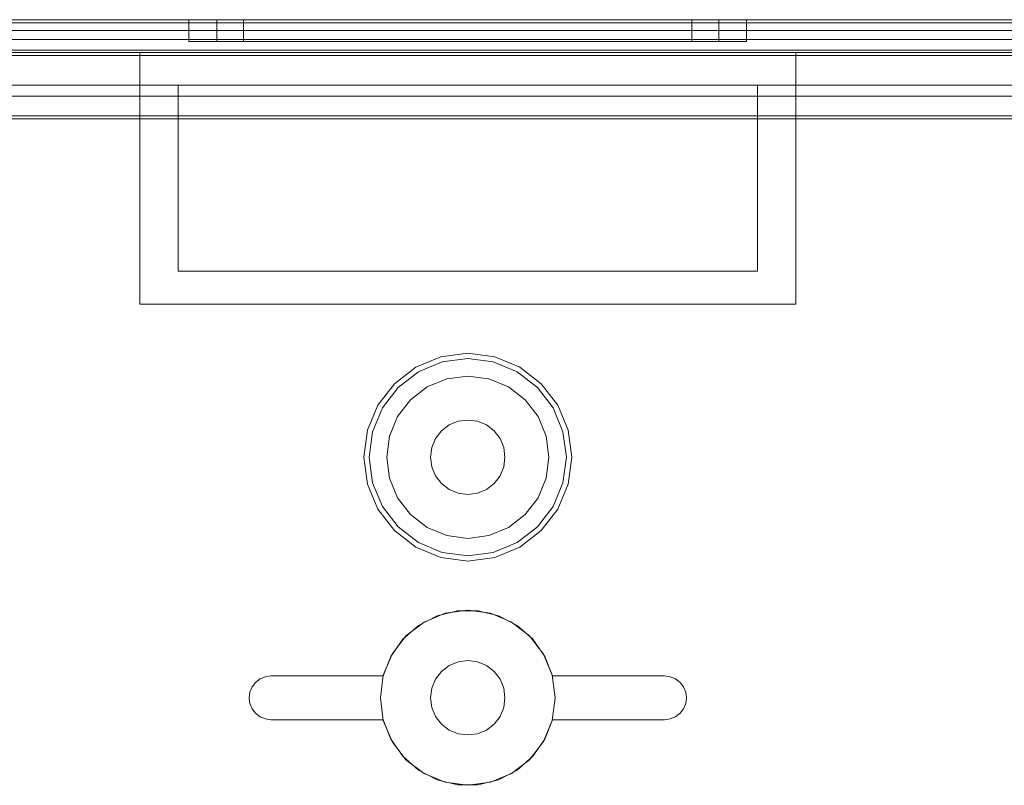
# Model space of a CAD drawing. Extents: x -420 to 300, y 62 to 1112.
# Tile 133 of 227: x -251.466 to -250.565, y 270.677 to 271.377. Entities that reach past the tile are written whole.
import ezdxf

# ---------------------------------------------------------------- set-up
doc = ezdxf.new("R2010")
doc.units = 0
doc.layers.get('0').update_dxf_attribs({"lineweight": 13})

# ---------------------------------------------------------------- blocks, each defined once
blk = doc.blocks.new('Blockreferenz-A06CPV3FL0', base_point=(-252.35611, 267.77695))
at = {"color": 251, "linetype": 'ByBlock', "lineweight": -2, "ltscale": 0.13, "true_color": 0x636363}
for p, q in [((-249.90611, 271.37694), (-252.20611, 271.37694)), ((-249.90611, 271.37406), (-252.20611, 271.37406)), ((-250.08211, 271.35894), (-252.03011, 271.35894)), ((-252.03011, 271.35894), (-250.08211, 271.35894)), ((-252.20611, 271.34406), (-249.90611, 271.34406)), ((-252.03011, 271.30694), (-250.08211, 271.30694)), ((-250.08211, 271.30694), (-252.03011, 271.30694)), ((-252.03611, 271.28894), (-250.07611, 271.28894)), ((-252.03358, 271.28641), (-250.07864, 271.28641))]:
    blk.add_line(p, q, dxfattribs=at)
blk = doc.blocks.new('Blockreferenz-A06CPV3NL0', base_point=(-252.35611, 267.77695))
at = {"color": 9, "linetype": 'ByBlock', "lineweight": -2, "ltscale": 0.13, "true_color": 0xc1c9c4}
for p, q in [((-249.90611, 271.37694), (-252.20611, 271.37694)), ((-249.90611, 271.37694), (-252.20611, 271.37694)), ((-251.05611, 271.37694), (-252.09611, 271.37694)), ((-252.09611, 271.37694), (-251.05611, 271.37694)), ((-250.02611, 271.37694), (-252.08611, 271.37694)), ((-252.08611, 271.37694), (-250.02611, 271.37694)), ((-251.31111, 271.37694), (-251.31111, 271.35694)), ((-251.30242, 271.37694), (-251.31111, 271.37694)), ((-251.31111, 271.37694), (-251.30242, 271.37694)), ((-251.27694, 271.37694), (-251.30242, 271.37694)), ((-251.30242, 271.37694), (-251.27694, 271.37694)), ((-251.28571, 271.37694), (-251.28571, 271.35694)), ((-251.27788, 271.37694), (-251.28571, 271.37694)), ((-251.28571, 271.37694), (-251.27788, 271.37694)), ((-251.25495, 271.37694), (-251.27788, 271.37694)), ((-251.27788, 271.37694), (-251.25495, 271.37694)), ((-251.23642, 271.37694), (-251.27694, 271.37694)), ((-251.27694, 271.37694), (-251.23642, 271.37694)), ((-251.26111, 271.37694), (-251.26111, 271.35694)), ((-251.25412, 271.37694), (-251.26111, 271.37694)), ((-251.26111, 271.37694), (-251.25412, 271.37694)), ((-251.21846, 271.37694), (-251.25495, 271.37694)), ((-251.25495, 271.37694), (-251.21846, 271.37694)), ((-251.23364, 271.37694), (-251.25412, 271.37694)), ((-251.25412, 271.37694), (-251.23364, 271.37694)), ((-251.18361, 271.37694), (-251.23642, 271.37694)), ((-251.23642, 271.37694), (-251.18361, 271.37694)), ((-251.20106, 271.37694), (-251.23364, 271.37694)), ((-251.23364, 271.37694), (-251.20106, 271.37694)), ((-251.17091, 271.37694), (-251.21846, 271.37694)), ((-251.21846, 271.37694), (-251.17091, 271.37694)), ((-251.15861, 271.37694), (-251.20106, 271.37694)), ((-251.20106, 271.37694), (-251.15861, 271.37694)), ((-251.1221, 271.37694), (-251.18361, 271.37694)), ((-251.18361, 271.37694), (-251.1221, 271.37694)), ((-251.11553, 271.37694), (-251.17091, 271.37694)), ((-251.17091, 271.37694), (-251.11553, 271.37694)), ((-251.10916, 271.37694), (-251.15861, 271.37694)), ((-251.15861, 271.37694), (-251.10916, 271.37694)), ((-251.05611, 271.37694), (-251.1221, 271.37694)), ((-251.1221, 271.37694), (-251.05611, 271.37694)), ((-251.05611, 271.37694), (-251.11553, 271.37694)), ((-251.11553, 271.37694), (-251.05611, 271.37694)), ((-251.05611, 271.37694), (-251.10916, 271.37694)), ((-251.10916, 271.37694), (-251.05611, 271.37694)), ((-250.01611, 271.37694), (-251.05611, 271.37694)), ((-251.00305, 271.37694), (-251.05611, 271.37694)), ((-250.99668, 271.37694), (-251.05611, 271.37694)), ((-250.99011, 271.37694), (-251.05611, 271.37694)), ((-251.05611, 271.37694), (-250.01611, 271.37694)), ((-251.05611, 271.37694), (-251.00305, 271.37694)), ((-251.05611, 271.37694), (-250.99668, 271.37694)), ((-251.05611, 271.37694), (-250.99011, 271.37694)), ((-250.95361, 271.37694), (-251.00305, 271.37694)), ((-251.00305, 271.37694), (-250.95361, 271.37694)), ((-250.94131, 271.37694), (-250.99668, 271.37694)), ((-250.99668, 271.37694), (-250.94131, 271.37694)), ((-250.92861, 271.37694), (-250.99011, 271.37694)), ((-250.99011, 271.37694), (-250.92861, 271.37694)), ((-250.91115, 271.37694), (-250.95361, 271.37694)), ((-250.95361, 271.37694), (-250.91115, 271.37694)), ((-250.89375, 271.37694), (-250.94131, 271.37694)), ((-250.94131, 271.37694), (-250.89375, 271.37694)), ((-250.87579, 271.37694), (-250.92861, 271.37694)), ((-250.92861, 271.37694), (-250.87579, 271.37694)), ((-250.87857, 271.37694), (-250.91115, 271.37694)), ((-250.91115, 271.37694), (-250.87857, 271.37694)), ((-250.85727, 271.37694), (-250.89375, 271.37694)), ((-250.89375, 271.37694), (-250.85727, 271.37694)), ((-250.85809, 271.37694), (-250.87857, 271.37694)), ((-250.87857, 271.37694), (-250.85809, 271.37694)), ((-250.83527, 271.37694), (-250.87579, 271.37694)), ((-250.87579, 271.37694), (-250.83527, 271.37694)), ((-250.85111, 271.37694), (-250.85809, 271.37694)), ((-250.85809, 271.37694), (-250.85111, 271.37694)), ((-250.83433, 271.37694), (-250.85727, 271.37694)), ((-250.85727, 271.37694), (-250.83433, 271.37694)), ((-250.85111, 271.35694), (-250.85111, 271.37694)), ((-250.8098, 271.37694), (-250.83527, 271.37694)), ((-250.83527, 271.37694), (-250.8098, 271.37694)), ((-250.82651, 271.37694), (-250.83433, 271.37694)), ((-250.83433, 271.37694), (-250.82651, 271.37694)), ((-250.82651, 271.35694), (-250.82651, 271.37694)), ((-250.80111, 271.37694), (-250.8098, 271.37694)), ((-250.8098, 271.37694), (-250.80111, 271.37694)), ((-250.80111, 271.35694), (-250.80111, 271.37694)), ((-252.09611, 271.36694), (-251.05611, 271.36694)), ((-252.09611, 271.36694), (-251.05611, 271.36694)), ((-252.08611, 271.36694), (-250.02611, 271.36694)), ((-250.02611, 271.36694), (-252.08611, 271.36694)), ((-251.05611, 271.36694), (-250.01611, 271.36694)), ((-251.05611, 271.36694), (-250.01611, 271.36694)), ((-251.31111, 271.35694), (-251.30242, 271.35694)), ((-251.31111, 271.35694), (-251.30242, 271.35694)), ((-251.30242, 271.35694), (-251.27694, 271.35694)), ((-251.30242, 271.35694), (-251.27694, 271.35694)), ((-251.28571, 271.35694), (-251.27788, 271.35694)), ((-251.28571, 271.35694), (-251.27788, 271.35694)), ((-251.27788, 271.35694), (-251.25495, 271.35694)), ((-251.27788, 271.35694), (-251.25495, 271.35694)), ((-251.27694, 271.35694), (-251.23642, 271.35694)), ((-251.27694, 271.35694), (-251.23642, 271.35694)), ((-251.26111, 271.35694), (-251.25412, 271.35694)), ((-251.26111, 271.35694), (-251.25412, 271.35694)), ((-251.25495, 271.35694), (-251.21846, 271.35694)), ((-251.25495, 271.35694), (-251.21846, 271.35694)), ((-251.25412, 271.35694), (-251.23364, 271.35694)), ((-251.25412, 271.35694), (-251.23364, 271.35694)), ((-251.23642, 271.35694), (-251.18361, 271.35694)), ((-251.23642, 271.35694), (-251.18361, 271.35694)), ((-251.23364, 271.35694), (-251.20106, 271.35694)), ((-251.23364, 271.35694), (-251.20106, 271.35694)), ((-251.21846, 271.35694), (-251.17091, 271.35694)), ((-251.21846, 271.35694), (-251.17091, 271.35694)), ((-251.20106, 271.35694), (-251.15861, 271.35694)), ((-251.20106, 271.35694), (-251.15861, 271.35694)), ((-251.18361, 271.35694), (-251.1221, 271.35694)), ((-251.18361, 271.35694), (-251.1221, 271.35694)), ((-251.17091, 271.35694), (-251.11553, 271.35694)), ((-251.17091, 271.35694), (-251.11553, 271.35694)), ((-251.15861, 271.35694), (-251.10916, 271.35694)), ((-251.15861, 271.35694), (-251.10916, 271.35694)), ((-251.1221, 271.35694), (-251.05611, 271.35694)), ((-251.1221, 271.35694), (-251.05611, 271.35694)), ((-251.11553, 271.35694), (-251.05611, 271.35694)), ((-251.11553, 271.35694), (-251.05611, 271.35694)), ((-251.10916, 271.35694), (-251.05611, 271.35694)), ((-251.10916, 271.35694), (-251.05611, 271.35694)), ((-251.05611, 271.35694), (-251.00305, 271.35694)), ((-251.05611, 271.35694), (-250.99668, 271.35694)), ((-251.05611, 271.35694), (-250.99011, 271.35694)), ((-251.05611, 271.35694), (-251.00305, 271.35694)), ((-251.05611, 271.35694), (-250.99011, 271.35694)), ((-251.05611, 271.35694), (-250.99668, 271.35694)), ((-251.00305, 271.35694), (-250.95361, 271.35694)), ((-251.00305, 271.35694), (-250.95361, 271.35694)), ((-250.99668, 271.35694), (-250.94131, 271.35694)), ((-250.99668, 271.35694), (-250.94131, 271.35694)), ((-250.99011, 271.35694), (-250.92861, 271.35694)), ((-250.99011, 271.35694), (-250.92861, 271.35694)), ((-250.95361, 271.35694), (-250.91115, 271.35694)), ((-250.95361, 271.35694), (-250.91115, 271.35694)), ((-250.94131, 271.35694), (-250.89375, 271.35694)), ((-250.94131, 271.35694), (-250.89375, 271.35694)), ((-250.92861, 271.35694), (-250.87579, 271.35694)), ((-250.92861, 271.35694), (-250.87579, 271.35694)), ((-250.91115, 271.35694), (-250.87857, 271.35694)), ((-250.91115, 271.35694), (-250.87857, 271.35694)), ((-250.89375, 271.35694), (-250.85727, 271.35694)), ((-250.89375, 271.35694), (-250.85727, 271.35694)), ((-250.87857, 271.35694), (-250.85809, 271.35694)), ((-250.87857, 271.35694), (-250.85809, 271.35694)), ((-250.87579, 271.35694), (-250.83527, 271.35694)), ((-250.87579, 271.35694), (-250.83527, 271.35694)), ((-250.85809, 271.35694), (-250.85111, 271.35694)), ((-250.85809, 271.35694), (-250.85111, 271.35694)), ((-250.85727, 271.35694), (-250.83433, 271.35694)), ((-250.85727, 271.35694), (-250.83433, 271.35694)), ((-250.83527, 271.35694), (-250.8098, 271.35694)), ((-250.83527, 271.35694), (-250.8098, 271.35694)), ((-250.83433, 271.35694), (-250.82651, 271.35694)), ((-250.83433, 271.35694), (-250.82651, 271.35694)), ((-250.8098, 271.35694), (-250.80111, 271.35694)), ((-250.8098, 271.35694), (-250.80111, 271.35694)), ((-252.20611, 271.34894), (-249.90611, 271.34894)), ((-252.20611, 271.34694), (-251.35611, 271.34694)), ((-250.08211, 271.34894), (-252.03011, 271.34894)), ((-251.35611, 271.23194), (-251.35611, 271.34694)), ((-251.35611, 271.34694), (-251.05611, 271.34694)), ((-251.35611, 271.34694), (-251.35611, 271.34694)), ((-251.35611, 271.34694), (-251.05611, 271.34694)), ((-251.35611, 271.23194), (-251.35611, 271.34694)), ((-251.05611, 271.34694), (-250.75611, 271.34694)), ((-251.05611, 271.34694), (-250.75611, 271.34694)), ((-250.75611, 271.34694), (-250.75611, 271.23194)), ((-250.75611, 271.34694), (-250.75611, 271.34694)), ((-250.75611, 271.34694), (-250.75611, 271.23194)), ((-250.75611, 271.34694), (-249.90611, 271.34694)), ((-252.03011, 271.31694), (-250.08211, 271.31694)), ((-251.32111, 271.31694), (-252.03011, 271.31694)), ((-250.79111, 271.31694), (-251.32111, 271.31694)), ((-251.32111, 271.31694), (-251.32111, 271.28894)), ((-251.32111, 271.28894), (-251.32111, 271.31694)), ((-251.32111, 271.31694), (-251.32111, 271.31694)), ((-250.79111, 271.31694), (-250.79111, 271.28894)), ((-250.08211, 271.31694), (-250.79111, 271.31694)), ((-250.79111, 271.28894), (-250.79111, 271.31694)), ((-250.79111, 271.31694), (-250.79111, 271.31694)), ((-252.06357, 271.28894), (-251.32111, 271.28894)), ((-251.32111, 271.28894), (-252.06332, 271.28894)), ((-251.32111, 271.14694), (-251.32111, 271.28894)), ((-251.32111, 271.28894), (-251.32111, 271.23194)), ((-251.32111, 271.28894), (-251.32111, 271.28894)), ((-250.79111, 271.28894), (-250.79111, 271.14694)), ((-250.37316, 271.28894), (-250.79111, 271.28894)), ((-250.79111, 271.28894), (-250.37316, 271.28894)), ((-250.79111, 271.23194), (-250.79111, 271.28894)), ((-250.79111, 271.28894), (-250.79111, 271.28894)), ((-251.35611, 271.11694), (-251.35611, 271.23194)), ((-251.35611, 271.11694), (-251.35611, 271.23194)), ((-251.32111, 271.23194), (-251.32111, 271.14694)), ((-250.79111, 271.14694), (-250.79111, 271.23194)), ((-250.75611, 271.23194), (-250.75611, 271.11694)), ((-250.75611, 271.23194), (-250.75611, 271.11694)), ((-250.79111, 271.14694), (-251.32111, 271.14694)), ((-251.32111, 271.14694), (-250.79111, 271.14694)), ((-251.32111, 271.14694), (-251.32111, 271.14694)), ((-250.79111, 271.14694), (-250.79111, 271.14694)), ((-251.05611, 271.11694), (-251.35611, 271.11694)), ((-251.35611, 271.11694), (-251.35611, 271.11694)), ((-251.05611, 271.11694), (-251.35611, 271.11694)), ((-250.75611, 271.11694), (-251.05611, 271.11694)), ((-250.75611, 271.11694), (-251.05611, 271.11694)), ((-250.75611, 271.11694), (-250.75611, 271.11694)), ((-251.05611, 271.07194), (-251.08069, 271.0687)), ((-251.03152, 271.0687), (-251.05611, 271.07194)), ((-251.08069, 271.0687), (-251.10361, 271.05921)), ((-251.07943, 271.06398), (-251.10116, 271.05498)), ((-251.05611, 271.06705), (-251.07943, 271.06398)), ((-251.03278, 271.06398), (-251.05611, 271.06705)), ((-251.01105, 271.05498), (-251.03278, 271.06398)), ((-251.00861, 271.05921), (-251.03152, 271.0687)), ((-251.10361, 271.05921), (-251.12328, 271.04412)), ((-251.10116, 271.05498), (-251.11982, 271.04066)), ((-250.99239, 271.04066), (-251.01105, 271.05498)), ((-250.98893, 271.04412), (-251.00861, 271.05921)), ((-251.07531, 271.04861), (-251.09321, 271.0412)), ((-251.07531, 271.04861), (-251.09321, 271.0412)), ((-251.05611, 271.05114), (-251.07531, 271.04861)), ((-251.05611, 271.05114), (-251.07531, 271.04861)), ((-251.0369, 271.04861), (-251.05611, 271.05114)), ((-251.0369, 271.04861), (-251.05611, 271.05114)), ((-251.01901, 271.0412), (-251.0369, 271.04861)), ((-251.01901, 271.0412), (-251.0369, 271.04861)), ((-251.12328, 271.04412), (-251.13838, 271.02444)), ((-251.11982, 271.04066), (-251.13414, 271.022)), ((-251.09321, 271.0412), (-251.10857, 271.02941)), ((-251.09321, 271.0412), (-251.10857, 271.02941)), ((-251.00364, 271.02941), (-251.01901, 271.0412)), ((-251.00364, 271.02941), (-251.01901, 271.0412)), ((-250.97807, 271.022), (-250.99239, 271.04066)), ((-250.97383, 271.02444), (-250.98893, 271.04412)), ((-251.10857, 271.02941), (-251.12037, 271.01404)), ((-251.10857, 271.02941), (-251.12037, 271.01404)), ((-250.99185, 271.01404), (-251.00364, 271.02941)), ((-250.99185, 271.01404), (-251.00364, 271.02941)), ((-251.13838, 271.02444), (-251.14787, 271.00153)), ((-251.13414, 271.022), (-251.14315, 271.00026)), ((-250.96907, 271.00026), (-250.97807, 271.022)), ((-250.96434, 271.00153), (-250.97383, 271.02444)), ((-251.12037, 271.01404), (-251.12778, 270.99615)), ((-251.12037, 271.01404), (-251.12778, 270.99615)), ((-251.07311, 271.00639), (-251.06491, 271.00978)), ((-251.06491, 271.00978), (-251.07311, 271.00639)), ((-251.06491, 271.00978), (-251.05611, 271.01094)), ((-251.05611, 271.01094), (-251.06491, 271.00978)), ((-251.05611, 271.01094), (-251.04731, 271.00978)), ((-251.04731, 271.00978), (-251.05611, 271.01094)), ((-251.04731, 271.00978), (-251.03911, 271.00639)), ((-251.03911, 271.00639), (-251.04731, 271.00978)), ((-250.98443, 270.99615), (-250.99185, 271.01404)), ((-250.98443, 270.99615), (-250.99185, 271.01404)), ((-251.14787, 271.00153), (-251.15111, 270.97694)), ((-251.14315, 271.00026), (-251.14622, 270.97694)), ((-251.08555, 270.99394), (-251.08015, 271.00098)), ((-251.08015, 271.00098), (-251.08555, 270.99394)), ((-251.08015, 271.00098), (-251.07311, 271.00639)), ((-251.07311, 271.00639), (-251.08015, 271.00098)), ((-251.03911, 271.00639), (-251.03206, 271.00098)), ((-251.03206, 271.00098), (-251.03911, 271.00639)), ((-251.03206, 271.00098), (-251.02666, 270.99394)), ((-251.02666, 270.99394), (-251.03206, 271.00098)), ((-250.96599, 270.97694), (-250.96907, 271.00026)), ((-250.96111, 270.97694), (-250.96434, 271.00153)), ((-251.12778, 270.99615), (-251.13031, 270.97694)), ((-251.12778, 270.99615), (-251.13031, 270.97694)), ((-251.08895, 270.98574), (-251.08555, 270.99394)), ((-251.08555, 270.99394), (-251.08895, 270.98574)), ((-251.02666, 270.99394), (-251.02326, 270.98574)), ((-251.02326, 270.98574), (-251.02666, 270.99394)), ((-250.98191, 270.97694), (-250.98443, 270.99615)), ((-250.98191, 270.97694), (-250.98443, 270.99615)), ((-251.09011, 270.97694), (-251.08895, 270.98574)), ((-251.08895, 270.98574), (-251.09011, 270.97694)), ((-251.02326, 270.98574), (-251.02211, 270.97694)), ((-251.02211, 270.97694), (-251.02326, 270.98574)), ((-251.15111, 270.97694), (-251.14787, 270.95235)), ((-251.14622, 270.97694), (-251.14315, 270.95362)), ((-251.13031, 270.97694), (-251.12778, 270.95774)), ((-251.13031, 270.97694), (-251.12778, 270.95774)), ((-251.08895, 270.96814), (-251.09011, 270.97694)), ((-251.09011, 270.97694), (-251.08895, 270.96814)), ((-251.02211, 270.97694), (-251.02326, 270.96814)), ((-251.02326, 270.96814), (-251.02211, 270.97694)), ((-250.98443, 270.95774), (-250.98191, 270.97694)), ((-250.98443, 270.95774), (-250.98191, 270.97694)), ((-250.96907, 270.95362), (-250.96599, 270.97694)), ((-250.96434, 270.95235), (-250.96111, 270.97694)), ((-251.08555, 270.95994), (-251.08895, 270.96814)), ((-251.08895, 270.96814), (-251.08555, 270.95994)), ((-251.02326, 270.96814), (-251.02666, 270.95994)), ((-251.02666, 270.95994), (-251.02326, 270.96814)), ((-251.12778, 270.95774), (-251.12037, 270.93984)), ((-251.12778, 270.95774), (-251.12037, 270.93984)), ((-251.08015, 270.9529), (-251.08555, 270.95994)), ((-251.08555, 270.95994), (-251.08015, 270.9529)), ((-251.02666, 270.95994), (-251.03206, 270.9529)), ((-251.03206, 270.9529), (-251.02666, 270.95994)), ((-250.99185, 270.93984), (-250.98443, 270.95774)), ((-250.99185, 270.93984), (-250.98443, 270.95774)), ((-251.14787, 270.95235), (-251.13838, 270.92944)), ((-251.14315, 270.95362), (-251.13414, 270.93189)), ((-251.07311, 270.9475), (-251.08015, 270.9529)), ((-251.08015, 270.9529), (-251.07311, 270.9475)), ((-251.06491, 270.9441), (-251.07311, 270.9475)), ((-251.07311, 270.9475), (-251.06491, 270.9441)), ((-251.03911, 270.9475), (-251.04731, 270.9441)), ((-251.04731, 270.9441), (-251.03911, 270.9475)), ((-251.03206, 270.9529), (-251.03911, 270.9475)), ((-251.03911, 270.9475), (-251.03206, 270.9529)), ((-250.97807, 270.93189), (-250.96907, 270.95362)), ((-250.97383, 270.92944), (-250.96434, 270.95235)), ((-251.12037, 270.93984), (-251.10857, 270.92447)), ((-251.12037, 270.93984), (-251.10857, 270.92447)), ((-251.05611, 270.94294), (-251.06491, 270.9441)), ((-251.06491, 270.9441), (-251.05611, 270.94294)), ((-251.04731, 270.9441), (-251.05611, 270.94294)), ((-251.05611, 270.94294), (-251.04731, 270.9441)), ((-251.00364, 270.92447), (-250.99185, 270.93984)), ((-251.00364, 270.92447), (-250.99185, 270.93984)), ((-251.13838, 270.92944), (-251.12328, 270.90977)), ((-251.13414, 270.93189), (-251.11982, 270.91322)), ((-250.99239, 270.91322), (-250.97807, 270.93189)), ((-250.98893, 270.90977), (-250.97383, 270.92944)), ((-251.10857, 270.92447), (-251.09321, 270.91268)), ((-251.10857, 270.92447), (-251.09321, 270.91268)), ((-251.01901, 270.91268), (-251.00364, 270.92447)), ((-251.01901, 270.91268), (-251.00364, 270.92447)), ((-251.12328, 270.90977), (-251.10361, 270.89467)), ((-251.11982, 270.91322), (-251.10116, 270.8989)), ((-251.09321, 270.91268), (-251.07531, 270.90527)), ((-251.09321, 270.91268), (-251.07531, 270.90527)), ((-251.0369, 270.90527), (-251.01901, 270.91268)), ((-251.0369, 270.90527), (-251.01901, 270.91268)), ((-251.01105, 270.8989), (-250.99239, 270.91322)), ((-251.00861, 270.89467), (-250.98893, 270.90977)), ((-251.07531, 270.90527), (-251.05611, 270.90274)), ((-251.07531, 270.90527), (-251.05611, 270.90274)), ((-251.05611, 270.90274), (-251.0369, 270.90527)), ((-251.05611, 270.90274), (-251.0369, 270.90527)), ((-251.10361, 270.89467), (-251.08069, 270.88518)), ((-251.10116, 270.8989), (-251.07943, 270.8899)), ((-251.03278, 270.8899), (-251.01105, 270.8989)), ((-251.03152, 270.88518), (-251.00861, 270.89467)), ((-251.08069, 270.88518), (-251.05611, 270.88194)), ((-251.07943, 270.8899), (-251.05611, 270.88683)), ((-251.05611, 270.88683), (-251.03278, 270.8899)), ((-251.05611, 270.88194), (-251.03152, 270.88518)), ((-251.10122, 270.82301), (-251.08425, 270.83183)), ((-251.08425, 270.83183), (-251.10122, 270.82301)), ((-251.07681, 270.83421), (-251.09611, 270.82622)), ((-251.07681, 270.83421), (-251.09611, 270.82622)), ((-251.08425, 270.83183), (-251.06567, 270.83637)), ((-251.06567, 270.83637), (-251.08425, 270.83183)), ((-251.05611, 270.83694), (-251.07681, 270.83421)), ((-251.05611, 270.83694), (-251.07681, 270.83421)), ((-251.06567, 270.83637), (-251.04654, 270.83637)), ((-251.04654, 270.83637), (-251.06567, 270.83637)), ((-251.0354, 270.83421), (-251.05611, 270.83694)), ((-251.0354, 270.83421), (-251.05611, 270.83694)), ((-251.04654, 270.83637), (-251.02796, 270.83183)), ((-251.02796, 270.83183), (-251.04654, 270.83637)), ((-251.01611, 270.82622), (-251.0354, 270.83421)), ((-251.01611, 270.82622), (-251.0354, 270.83421)), ((-251.02796, 270.83183), (-251.01099, 270.82301)), ((-251.01099, 270.82301), (-251.02796, 270.83183)), ((-251.11561, 270.81041), (-251.10122, 270.82301)), ((-251.10122, 270.82301), (-251.11561, 270.81041)), ((-251.09611, 270.82622), (-251.11267, 270.81351)), ((-251.09611, 270.82622), (-251.11267, 270.81351)), ((-250.99954, 270.81351), (-251.01611, 270.82622)), ((-250.99954, 270.81351), (-251.01611, 270.82622)), ((-251.01099, 270.82301), (-250.9966, 270.81041)), ((-250.9966, 270.81041), (-251.01099, 270.82301)), ((-251.11267, 270.81351), (-251.12539, 270.79694)), ((-251.11267, 270.81351), (-251.12539, 270.79694)), ((-250.98682, 270.79694), (-250.99954, 270.81351)), ((-250.98682, 270.79694), (-250.99954, 270.81351)), ((-251.1266, 270.79476), (-251.11561, 270.81041)), ((-251.11561, 270.81041), (-251.1266, 270.79476)), ((-250.9966, 270.81041), (-250.98561, 270.79476)), ((-250.98561, 270.79476), (-250.9966, 270.81041)), ((-251.13357, 270.77694), (-251.1266, 270.79476)), ((-251.1266, 270.79476), (-251.13357, 270.77694)), ((-251.12539, 270.79694), (-251.13338, 270.77765)), ((-251.12539, 270.79694), (-251.13338, 270.77765)), ((-250.97883, 270.77765), (-250.98682, 270.79694)), ((-250.97883, 270.77765), (-250.98682, 270.79694)), ((-250.98561, 270.79476), (-250.97865, 270.77694)), ((-250.97865, 270.77694), (-250.98561, 270.79476)), ((-251.07311, 270.78639), (-251.08015, 270.78098)), ((-251.08015, 270.78098), (-251.07311, 270.78639)), ((-251.06491, 270.78978), (-251.07311, 270.78639)), ((-251.07311, 270.78639), (-251.06491, 270.78978)), ((-251.05611, 270.79094), (-251.06491, 270.78978)), ((-251.06491, 270.78978), (-251.05611, 270.79094)), ((-251.04731, 270.78978), (-251.05611, 270.79094)), ((-251.05611, 270.79094), (-251.04731, 270.78978)), ((-251.03911, 270.78639), (-251.04731, 270.78978)), ((-251.04731, 270.78978), (-251.03911, 270.78639)), ((-251.03206, 270.78098), (-251.03911, 270.78639)), ((-251.03911, 270.78639), (-251.03206, 270.78098)), ((-251.24611, 270.77426), (-251.24128, 270.77626)), ((-251.24128, 270.77626), (-251.24611, 270.77426)), ((-251.24128, 270.77626), (-251.23611, 270.77694)), ((-251.23611, 270.77694), (-251.24128, 270.77626)), ((-251.23611, 270.77694), (-251.13357, 270.77694)), ((-251.13357, 270.77694), (-251.23611, 270.77694)), ((-251.23611, 270.77694), (-251.23611, 270.77694)), ((-251.13338, 270.77765), (-251.13611, 270.75694)), ((-251.13338, 270.77765), (-251.13611, 270.75694)), ((-251.13357, 270.77694), (-251.13357, 270.77694)), ((-251.08015, 270.78098), (-251.08555, 270.77394)), ((-251.08555, 270.77394), (-251.08015, 270.78098)), ((-251.02666, 270.77394), (-251.03206, 270.78098)), ((-251.03206, 270.78098), (-251.02666, 270.77394)), ((-250.97611, 270.75694), (-250.97883, 270.77765)), ((-250.97611, 270.75694), (-250.97883, 270.77765)), ((-250.97865, 270.77694), (-250.87611, 270.77694)), ((-250.87611, 270.77694), (-250.97865, 270.77694)), ((-250.97865, 270.77694), (-250.97865, 270.77694)), ((-250.87611, 270.77694), (-250.87093, 270.77626)), ((-250.87093, 270.77626), (-250.87611, 270.77694)), ((-250.87611, 270.77694), (-250.87611, 270.77694)), ((-250.87093, 270.77626), (-250.86611, 270.77426)), ((-250.86611, 270.77426), (-250.87093, 270.77626)), ((-251.25542, 270.76212), (-251.25343, 270.76694)), ((-251.25343, 270.76694), (-251.25542, 270.76212)), ((-251.25343, 270.76694), (-251.25025, 270.77108)), ((-251.25025, 270.77108), (-251.25343, 270.76694)), ((-251.25025, 270.77108), (-251.24611, 270.77426)), ((-251.24611, 270.77426), (-251.25025, 270.77108)), ((-251.08895, 270.76574), (-251.09011, 270.75694)), ((-251.09011, 270.75694), (-251.08895, 270.76574)), ((-251.08555, 270.77394), (-251.08895, 270.76574)), ((-251.08895, 270.76574), (-251.08555, 270.77394)), ((-251.02326, 270.76574), (-251.02666, 270.77394)), ((-251.02666, 270.77394), (-251.02326, 270.76574)), ((-251.02211, 270.75694), (-251.02326, 270.76574)), ((-251.02326, 270.76574), (-251.02211, 270.75694)), ((-250.86611, 270.77426), (-250.86196, 270.77108)), ((-250.86196, 270.77108), (-250.86611, 270.77426)), ((-250.86196, 270.77108), (-250.85879, 270.76694)), ((-250.85879, 270.76694), (-250.86196, 270.77108)), ((-250.85879, 270.76694), (-250.85679, 270.76212)), ((-250.85679, 270.76212), (-250.85879, 270.76694)), ((-251.25611, 270.75694), (-251.25542, 270.76212)), ((-251.25542, 270.76212), (-251.25611, 270.75694)), ((-251.25542, 270.75176), (-251.25611, 270.75694)), ((-251.25611, 270.75694), (-251.25542, 270.75176)), ((-251.13611, 270.75694), (-251.13338, 270.73624)), ((-251.13611, 270.75694), (-251.13338, 270.73624)), ((-251.09011, 270.75694), (-251.08895, 270.74814)), ((-251.08895, 270.74814), (-251.09011, 270.75694)), ((-251.02326, 270.74814), (-251.02211, 270.75694)), ((-251.02211, 270.75694), (-251.02326, 270.74814)), ((-250.97883, 270.73624), (-250.97611, 270.75694)), ((-250.97883, 270.73624), (-250.97611, 270.75694)), ((-250.85679, 270.76212), (-250.85611, 270.75694)), ((-250.85611, 270.75694), (-250.85679, 270.76212)), ((-250.85611, 270.75694), (-250.85679, 270.75176)), ((-250.85679, 270.75176), (-250.85611, 270.75694)), ((-251.25343, 270.74694), (-251.25542, 270.75176)), ((-251.25542, 270.75176), (-251.25343, 270.74694)), ((-251.08895, 270.74814), (-251.08555, 270.73994)), ((-251.08555, 270.73994), (-251.08895, 270.74814)), ((-251.02666, 270.73994), (-251.02326, 270.74814)), ((-251.02326, 270.74814), (-251.02666, 270.73994)), ((-250.85679, 270.75176), (-250.85879, 270.74694)), ((-250.85879, 270.74694), (-250.85679, 270.75176)), ((-251.25025, 270.7428), (-251.25343, 270.74694)), ((-251.25343, 270.74694), (-251.25025, 270.7428)), ((-251.24611, 270.73962), (-251.25025, 270.7428)), ((-251.25025, 270.7428), (-251.24611, 270.73962)), ((-251.24128, 270.73762), (-251.24611, 270.73962)), ((-251.24611, 270.73962), (-251.24128, 270.73762)), ((-251.08555, 270.73994), (-251.08015, 270.7329)), ((-251.08015, 270.7329), (-251.08555, 270.73994)), ((-251.03206, 270.7329), (-251.02666, 270.73994)), ((-251.02666, 270.73994), (-251.03206, 270.7329)), ((-250.86611, 270.73962), (-250.87093, 270.73762)), ((-250.87093, 270.73762), (-250.86611, 270.73962)), ((-250.86196, 270.7428), (-250.86611, 270.73962)), ((-250.86611, 270.73962), (-250.86196, 270.7428)), ((-250.85879, 270.74694), (-250.86196, 270.7428)), ((-250.86196, 270.7428), (-250.85879, 270.74694)), ((-251.23611, 270.73694), (-251.24128, 270.73762)), ((-251.24128, 270.73762), (-251.23611, 270.73694)), ((-251.13357, 270.73694), (-251.23611, 270.73694)), ((-251.23611, 270.73694), (-251.13357, 270.73694)), ((-251.23611, 270.73694), (-251.23611, 270.73694)), ((-251.1266, 270.71913), (-251.13357, 270.73694)), ((-251.13357, 270.73694), (-251.1266, 270.71913)), ((-251.13357, 270.73694), (-251.13357, 270.73694)), ((-251.13338, 270.73624), (-251.12539, 270.71694)), ((-251.13338, 270.73624), (-251.12539, 270.71694)), ((-251.08015, 270.7329), (-251.07311, 270.7275)), ((-251.07311, 270.7275), (-251.08015, 270.7329)), ((-251.03911, 270.7275), (-251.03206, 270.7329)), ((-251.03206, 270.7329), (-251.03911, 270.7275)), ((-250.98682, 270.71694), (-250.97883, 270.73624)), ((-250.98682, 270.71694), (-250.97883, 270.73624)), ((-250.97865, 270.73694), (-250.98561, 270.71913)), ((-250.98561, 270.71913), (-250.97865, 270.73694)), ((-250.87611, 270.73694), (-250.97865, 270.73694)), ((-250.97865, 270.73694), (-250.87611, 270.73694)), ((-250.97865, 270.73694), (-250.97865, 270.73694)), ((-250.87093, 270.73762), (-250.87611, 270.73694)), ((-250.87611, 270.73694), (-250.87093, 270.73762)), ((-250.87611, 270.73694), (-250.87611, 270.73694)), ((-251.07311, 270.7275), (-251.06491, 270.7241)), ((-251.06491, 270.7241), (-251.07311, 270.7275)), ((-251.06491, 270.7241), (-251.05611, 270.72294)), ((-251.05611, 270.72294), (-251.06491, 270.7241)), ((-251.05611, 270.72294), (-251.04731, 270.7241)), ((-251.04731, 270.7241), (-251.05611, 270.72294)), ((-251.04731, 270.7241), (-251.03911, 270.7275)), ((-251.03911, 270.7275), (-251.04731, 270.7241)), ((-251.11561, 270.70347), (-251.1266, 270.71913)), ((-251.1266, 270.71913), (-251.11561, 270.70347)), ((-251.12539, 270.71694), (-251.11267, 270.70037)), ((-251.12539, 270.71694), (-251.11267, 270.70037)), ((-250.99954, 270.70037), (-250.98682, 270.71694)), ((-250.99954, 270.70037), (-250.98682, 270.71694)), ((-250.98561, 270.71913), (-250.9966, 270.70347)), ((-250.9966, 270.70347), (-250.98561, 270.71913)), ((-251.10122, 270.69088), (-251.11561, 270.70347)), ((-251.11561, 270.70347), (-251.10122, 270.69088)), ((-250.9966, 270.70347), (-251.01099, 270.69088)), ((-251.01099, 270.69088), (-250.9966, 270.70347)), ((-251.11267, 270.70037), (-251.09611, 270.68766)), ((-251.11267, 270.70037), (-251.09611, 270.68766)), ((-251.01611, 270.68766), (-250.99954, 270.70037)), ((-251.01611, 270.68766), (-250.99954, 270.70037)), ((-251.08425, 270.68205), (-251.10122, 270.69088)), ((-251.10122, 270.69088), (-251.08425, 270.68205)), ((-251.09611, 270.68766), (-251.07681, 270.67967)), ((-251.09611, 270.68766), (-251.07681, 270.67967)), ((-251.0354, 270.67967), (-251.01611, 270.68766)), ((-251.0354, 270.67967), (-251.01611, 270.68766)), ((-251.01099, 270.69088), (-251.02796, 270.68205)), ((-251.02796, 270.68205), (-251.01099, 270.69088)), ((-251.06567, 270.67751), (-251.08425, 270.68205)), ((-251.08425, 270.68205), (-251.06567, 270.67751)), ((-251.07681, 270.67967), (-251.05611, 270.67694)), ((-251.07681, 270.67967), (-251.05611, 270.67694)), ((-251.04654, 270.67751), (-251.06567, 270.67751)), ((-251.06567, 270.67751), (-251.04654, 270.67751)), ((-251.05611, 270.67694), (-251.0354, 270.67967)), ((-251.05611, 270.67694), (-251.0354, 270.67967)), ((-251.02796, 270.68205), (-251.04654, 270.67751)), ((-251.04654, 270.67751), (-251.02796, 270.68205))]:
    blk.add_line(p, q, dxfattribs=at)

msp = doc.modelspace()

# ---------------------------------------------------------------- block references
at = {"ltscale": 0.13}
for name in ['Blockreferenz-A06CPV3FL0', 'Blockreferenz-A06CPV3NL0']:
    msp.add_blockref(name, (-252.35611, 267.77695), dxfattribs=at)

doc.saveas('drawing.dxf')
